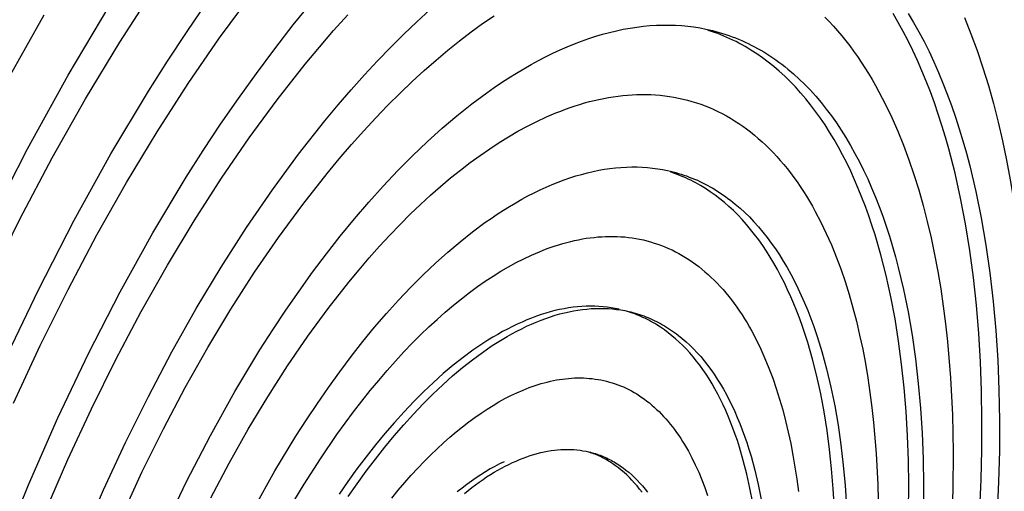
# Model space of a CAD drawing. Header units: millimetres. Extents: x -2637 to -1637, y 678 to 1678.
# Tile 71 of 256: x -2282.01 to -2271.7, y 1062.7 to 1067.63. Entities that reach past the tile are written whole.
import ezdxf

# ---------------------------------------------------------------- set-up
doc = ezdxf.new("R2010")
doc.units = ezdxf.units.MM
doc.layers.add('Make2D$B.SHOW mini', color=7, linetype='Continuous', true_color=0x000000)

msp = doc.modelspace()

# ---------------------------------------------------------------- linework, layer by layer
at = {"layer": 'Make2D$B.SHOW mini', "color": 18, "lineweight": -3, "true_color": 0x000000}
for points in [[(-2282.331, 1064.888), (-2282.004, 1065.546), (-2281.666, 1066.185), (-2281.317, 1066.801), (-2280.959, 1067.393), (-2280.595, 1067.958)], [(-2282.071, 1063.62), (-2281.792, 1064.223), (-2281.5, 1064.81), (-2281.199, 1065.38), (-2280.888, 1065.929), (-2280.569, 1066.457), (-2280.244, 1066.962), (-2279.914, 1067.441), (-2279.581, 1067.893)], [(-2282.341, 1065.471), (-2281.926, 1066.28), (-2281.498, 1067.051), (-2281.062, 1067.781)], [(-2282.204, 1062.05), (-2281.914, 1062.768), (-2281.608, 1063.466), (-2281.287, 1064.14), (-2280.955, 1064.785), (-2280.612, 1065.4), (-2280.263, 1065.982), (-2280.085, 1066.261), (-2279.903, 1066.536), (-2279.718, 1066.805), (-2279.529, 1067.068), (-2279.337, 1067.325), (-2279.143, 1067.575), (-2278.945, 1067.817)], [(-2282.171, 1064.048), (-2281.81, 1064.806), (-2281.437, 1065.533), (-2281.052, 1066.226), (-2280.659, 1066.882), (-2280.458, 1067.197), (-2280.254, 1067.507), (-2280.046, 1067.811)], [(-2282.1, 1060.133), (-2281.931, 1060.657), (-2281.749, 1061.179), (-2281.554, 1061.697), (-2281.347, 1062.21), (-2281.128, 1062.715), (-2280.899, 1063.209), (-2280.66, 1063.691), (-2280.413, 1064.158), (-2280.158, 1064.61), (-2279.897, 1065.043), (-2279.631, 1065.458), (-2279.36, 1065.851), (-2279.087, 1066.223), (-2278.811, 1066.572), (-2278.674, 1066.738), (-2278.536, 1066.898), (-2278.398, 1067.052), (-2278.26, 1067.2), (-2278.123, 1067.342), (-2277.987, 1067.478), (-2277.851, 1067.608), (-2277.715, 1067.732)], [(-2282.167, 1061.385), (-2281.958, 1061.941), (-2281.736, 1062.491), (-2281.501, 1063.032), (-2281.256, 1063.562), (-2281, 1064.078), (-2280.734, 1064.58), (-2280.461, 1065.063), (-2280.181, 1065.528), (-2279.895, 1065.972), (-2279.605, 1066.394), (-2279.312, 1066.792), (-2279.017, 1067.166), (-2278.869, 1067.344), (-2278.721, 1067.515), (-2278.573, 1067.68)], [(-2282.135, 1066.996), (-2281.749, 1067.679)], [(-2280.935, 1062.447), (-2280.723, 1062.905), (-2280.502, 1063.352), (-2280.273, 1063.785), (-2280.037, 1064.203), (-2279.795, 1064.605), (-2279.548, 1064.989), (-2279.297, 1065.354), (-2279.044, 1065.698), (-2278.789, 1066.022), (-2278.661, 1066.176), (-2278.534, 1066.324), (-2278.406, 1066.467), (-2278.279, 1066.604), (-2278.152, 1066.736), (-2278.025, 1066.862), (-2277.899, 1066.983), (-2277.774, 1067.098), (-2277.649, 1067.207), (-2277.525, 1067.311), (-2277.403, 1067.409), (-2277.281, 1067.502), (-2277.161, 1067.589), (-2277.041, 1067.671)], [(-2273.579, 1067.656), (-2273.534, 1067.61), (-2273.49, 1067.562), (-2273.446, 1067.513), (-2273.403, 1067.462), (-2273.361, 1067.41), (-2273.319, 1067.356), (-2273.279, 1067.301), (-2273.238, 1067.244), (-2273.199, 1067.187), (-2273.16, 1067.127), (-2273.122, 1067.067), (-2273.085, 1067.005), (-2273.049, 1066.942), (-2273.013, 1066.877), (-2272.944, 1066.744), (-2272.878, 1066.607), (-2272.815, 1066.464), (-2272.756, 1066.317), (-2272.7, 1066.165), (-2272.647, 1066.01), (-2272.597, 1065.85), (-2272.55, 1065.686), (-2272.507, 1065.519), (-2272.467, 1065.348), (-2272.431, 1065.174), (-2272.397, 1064.997), (-2272.367, 1064.817), (-2272.34, 1064.635), (-2272.317, 1064.45), (-2272.296, 1064.264), (-2272.265, 1063.884), (-2272.245, 1063.499), (-2272.237, 1063.11), (-2272.24, 1062.717), (-2272.254, 1062.324)], [(-2271.959, 1062.51), (-2271.945, 1062.822), (-2271.937, 1063.134), (-2271.935, 1063.442), (-2271.94, 1063.749), (-2271.951, 1064.052), (-2271.968, 1064.35), (-2271.992, 1064.645), (-2272.023, 1064.934), (-2272.061, 1065.217), (-2272.106, 1065.494), (-2272.158, 1065.763), (-2272.217, 1066.025), (-2272.282, 1066.279), (-2272.317, 1066.403), (-2272.354, 1066.524), (-2272.393, 1066.643), (-2272.433, 1066.76), (-2272.475, 1066.874), (-2272.518, 1066.986), (-2272.563, 1067.095), (-2272.61, 1067.202), (-2272.658, 1067.306), (-2272.708, 1067.407), (-2272.759, 1067.506), (-2272.812, 1067.602), (-2272.866, 1067.695)], [(-2272.707, 1067.695), (-2272.65, 1067.6), (-2272.595, 1067.502), (-2272.541, 1067.4), (-2272.489, 1067.296), (-2272.439, 1067.189), (-2272.39, 1067.079), (-2272.343, 1066.966), (-2272.298, 1066.851), (-2272.254, 1066.733), (-2272.212, 1066.612), (-2272.172, 1066.488), (-2272.134, 1066.362), (-2272.097, 1066.234), (-2272.063, 1066.103), (-2271.999, 1065.835), (-2271.942, 1065.559), (-2271.893, 1065.274), (-2271.852, 1064.983), (-2271.817, 1064.685), (-2271.79, 1064.381), (-2271.77, 1064.072), (-2271.758, 1063.759), (-2271.752, 1063.441), (-2271.753, 1063.121), (-2271.761, 1062.799), (-2271.776, 1062.475)], [(-2272.119, 1067.653), (-2272.051, 1067.482), (-2271.986, 1067.307), (-2271.926, 1067.127), (-2271.868, 1066.942), (-2271.815, 1066.753), (-2271.766, 1066.559), (-2271.72, 1066.362), (-2271.678, 1066.161), (-2271.64, 1065.957), (-2271.605, 1065.749), (-2271.575, 1065.538), (-2271.548, 1065.325), (-2271.524, 1065.109), (-2271.488, 1064.672), (-2271.466, 1064.227), (-2271.457, 1063.778), (-2271.461, 1063.325), (-2271.477, 1062.871), (-2271.505, 1062.417)], [(-2280.502, 1062.297), (-2280.261, 1062.801), (-2280.011, 1063.284), (-2279.754, 1063.743), (-2279.492, 1064.178), (-2279.358, 1064.387), (-2279.222, 1064.592), (-2279.082, 1064.793), (-2278.941, 1064.99), (-2278.797, 1065.181), (-2278.651, 1065.368), (-2278.503, 1065.548), (-2278.353, 1065.723), (-2278.202, 1065.891), (-2278.049, 1066.052), (-2277.895, 1066.207), (-2277.741, 1066.354), (-2277.585, 1066.494), (-2277.43, 1066.626), (-2277.274, 1066.749), (-2277.118, 1066.865), (-2277.041, 1066.92), (-2276.963, 1066.972), (-2276.886, 1067.023), (-2276.808, 1067.071), (-2276.731, 1067.117), (-2276.654, 1067.161), (-2276.578, 1067.202), (-2276.502, 1067.242), (-2276.426, 1067.279), (-2276.35, 1067.314), (-2276.275, 1067.347), (-2276.2, 1067.377), (-2276.125, 1067.406), (-2276.051, 1067.432), (-2275.978, 1067.456), (-2275.905, 1067.477), (-2275.832, 1067.497), (-2275.761, 1067.514), (-2275.689, 1067.529), (-2275.618, 1067.542), (-2275.548, 1067.553), (-2275.479, 1067.561), (-2275.41, 1067.568), (-2275.342, 1067.572), (-2275.275, 1067.574), (-2275.208, 1067.574), (-2275.142, 1067.572), (-2275.077, 1067.568), (-2275.012, 1067.562), (-2274.949, 1067.554), (-2274.886, 1067.544), (-2274.824, 1067.532)], [(-2274.824, 1067.532), (-2274.789, 1067.524), (-2274.754, 1067.516), (-2274.72, 1067.507), (-2274.685, 1067.497), (-2274.651, 1067.487), (-2274.617, 1067.476), (-2274.583, 1067.464), (-2274.549, 1067.452), (-2274.515, 1067.439), (-2274.482, 1067.426), (-2274.448, 1067.411), (-2274.415, 1067.396), (-2274.382, 1067.381), (-2274.349, 1067.364), (-2274.316, 1067.347), (-2274.283, 1067.33), (-2274.251, 1067.311), (-2274.218, 1067.292), (-2274.186, 1067.272), (-2274.154, 1067.252), (-2274.123, 1067.231), (-2274.091, 1067.209), (-2274.06, 1067.186), (-2274.029, 1067.163), (-2273.998, 1067.139), (-2273.967, 1067.114), (-2273.907, 1067.063), (-2273.847, 1067.009), (-2273.789, 1066.952), (-2273.731, 1066.892), (-2273.674, 1066.829), (-2273.619, 1066.764), (-2273.565, 1066.696), (-2273.511, 1066.625), (-2273.459, 1066.552), (-2273.409, 1066.476), (-2273.359, 1066.397), (-2273.311, 1066.316), (-2273.264, 1066.232), (-2273.218, 1066.145), (-2273.174, 1066.056), (-2273.131, 1065.965), (-2273.09, 1065.871), (-2273.05, 1065.775), (-2273.011, 1065.676), (-2272.974, 1065.575), (-2272.938, 1065.472), (-2272.904, 1065.367), (-2272.872, 1065.259), (-2272.841, 1065.15), (-2272.811, 1065.038), (-2272.757, 1064.81), (-2272.708, 1064.574), (-2272.667, 1064.331), (-2272.631, 1064.083), (-2272.602, 1063.828), (-2272.579, 1063.569), (-2272.562, 1063.306), (-2272.551, 1063.038), (-2272.546, 1062.768), (-2272.547, 1062.494)], [(-2272.703, 1062.5), (-2272.702, 1062.763), (-2272.705, 1063.022), (-2272.715, 1063.279), (-2272.729, 1063.533), (-2272.75, 1063.782), (-2272.776, 1064.028), (-2272.808, 1064.268), (-2272.845, 1064.503), (-2272.889, 1064.732), (-2272.938, 1064.955), (-2272.993, 1065.17), (-2273.053, 1065.379), (-2273.086, 1065.48), (-2273.119, 1065.58), (-2273.155, 1065.677), (-2273.191, 1065.772), (-2273.229, 1065.865), (-2273.268, 1065.956), (-2273.308, 1066.045), (-2273.35, 1066.132), (-2273.393, 1066.216), (-2273.437, 1066.298), (-2273.483, 1066.377), (-2273.529, 1066.454), (-2273.577, 1066.529), (-2273.626, 1066.601), (-2273.676, 1066.671), (-2273.728, 1066.739), (-2273.78, 1066.804), (-2273.833, 1066.866), (-2273.887, 1066.926), (-2273.942, 1066.983), (-2273.999, 1067.038), (-2274.056, 1067.09), (-2274.114, 1067.14), (-2274.172, 1067.187), (-2274.232, 1067.231), (-2274.292, 1067.273), (-2274.354, 1067.312), (-2274.384, 1067.331), (-2274.415, 1067.349), (-2274.446, 1067.367), (-2274.478, 1067.384), (-2274.509, 1067.4), (-2274.541, 1067.415), (-2274.573, 1067.43), (-2274.605, 1067.445), (-2274.637, 1067.458), (-2274.669, 1067.471), (-2274.701, 1067.484), (-2274.734, 1067.496), (-2274.766, 1067.507), (-2274.799, 1067.517)], [(-2280.007, 1062.63), (-2279.814, 1062.995), (-2279.615, 1063.348), (-2279.411, 1063.687), (-2279.203, 1064.012), (-2278.991, 1064.32), (-2278.778, 1064.611), (-2278.563, 1064.884), (-2278.455, 1065.015), (-2278.347, 1065.14), (-2278.239, 1065.261), (-2278.132, 1065.377), (-2278.025, 1065.488), (-2277.918, 1065.595), (-2277.811, 1065.697), (-2277.706, 1065.794), (-2277.601, 1065.887), (-2277.496, 1065.975), (-2277.393, 1066.058), (-2277.29, 1066.137), (-2277.188, 1066.211), (-2277.087, 1066.28), (-2276.988, 1066.346), (-2276.889, 1066.406), (-2276.791, 1066.463), (-2276.692, 1066.517), (-2276.593, 1066.567), (-2276.494, 1066.613), (-2276.394, 1066.656), (-2276.344, 1066.675), (-2276.294, 1066.694), (-2276.244, 1066.712), (-2276.194, 1066.729), (-2276.144, 1066.744), (-2276.094, 1066.759), (-2276.044, 1066.773), (-2275.994, 1066.785), (-2275.944, 1066.797), (-2275.894, 1066.807), (-2275.844, 1066.816), (-2275.794, 1066.824), (-2275.744, 1066.831), (-2275.694, 1066.837), (-2275.645, 1066.841), (-2275.596, 1066.845), (-2275.546, 1066.847), (-2275.497, 1066.848), (-2275.448, 1066.847), (-2275.399, 1066.846), (-2275.351, 1066.843), (-2275.302, 1066.839), (-2275.254, 1066.834), (-2275.206, 1066.827), (-2275.159, 1066.819), (-2275.111, 1066.81), (-2275.064, 1066.8), (-2275.017, 1066.788), (-2274.971, 1066.775), (-2274.924, 1066.761), (-2274.878, 1066.745), (-2274.833, 1066.728), (-2274.788, 1066.71), (-2274.743, 1066.691), (-2274.698, 1066.67), (-2274.654, 1066.648), (-2274.61, 1066.624), (-2274.567, 1066.599), (-2274.524, 1066.573), (-2274.481, 1066.546), (-2274.439, 1066.517), (-2274.398, 1066.487), (-2274.357, 1066.456), (-2274.316, 1066.423), (-2274.276, 1066.389), (-2274.236, 1066.354), (-2274.197, 1066.318), (-2274.159, 1066.28), (-2274.121, 1066.241), (-2274.083, 1066.201), (-2274.046, 1066.159), (-2274.01, 1066.117), (-2273.974, 1066.073), (-2273.939, 1066.028), (-2273.904, 1065.981), (-2273.87, 1065.934), (-2273.837, 1065.885), (-2273.804, 1065.835), (-2273.772, 1065.784), (-2273.74, 1065.732), (-2273.709, 1065.679), (-2273.679, 1065.624), (-2273.62, 1065.512), (-2273.564, 1065.396), (-2273.511, 1065.276), (-2273.46, 1065.152), (-2273.412, 1065.024), (-2273.367, 1064.892), (-2273.325, 1064.757), (-2273.285, 1064.619), (-2273.249, 1064.478), (-2273.215, 1064.333), (-2273.183, 1064.186), (-2273.155, 1064.037), (-2273.129, 1063.885), (-2273.107, 1063.731), (-2273.086, 1063.575), (-2273.069, 1063.417), (-2273.042, 1063.096), (-2273.025, 1062.77), (-2273.018, 1062.44)], [(-2279.55, 1062.531), (-2279.335, 1062.913), (-2279.116, 1063.275), (-2279.005, 1063.448), (-2278.891, 1063.619), (-2278.775, 1063.786), (-2278.657, 1063.95), (-2278.537, 1064.109), (-2278.415, 1064.264), (-2278.292, 1064.414), (-2278.167, 1064.559), (-2278.041, 1064.699), (-2277.913, 1064.833), (-2277.785, 1064.961), (-2277.656, 1065.084), (-2277.527, 1065.2), (-2277.397, 1065.309), (-2277.267, 1065.412), (-2277.137, 1065.508), (-2277.073, 1065.553), (-2277.008, 1065.596), (-2276.943, 1065.638), (-2276.879, 1065.678), (-2276.815, 1065.716), (-2276.75, 1065.752), (-2276.687, 1065.787), (-2276.623, 1065.819), (-2276.56, 1065.85), (-2276.497, 1065.879), (-2276.434, 1065.906), (-2276.371, 1065.931), (-2276.309, 1065.955), (-2276.248, 1065.976), (-2276.187, 1065.996), (-2276.126, 1066.013), (-2276.065, 1066.029), (-2276.005, 1066.043), (-2275.946, 1066.055), (-2275.887, 1066.066), (-2275.829, 1066.074), (-2275.771, 1066.081), (-2275.713, 1066.086), (-2275.657, 1066.089), (-2275.6, 1066.091), (-2275.545, 1066.09), (-2275.49, 1066.088), (-2275.436, 1066.085), (-2275.382, 1066.079), (-2275.329, 1066.072), (-2275.277, 1066.063), (-2275.225, 1066.053)], [(-2275.225, 1066.053), (-2275.196, 1066.046), (-2275.168, 1066.039), (-2275.139, 1066.032), (-2275.111, 1066.023), (-2275.082, 1066.015), (-2275.054, 1066.005), (-2275.026, 1065.996), (-2274.998, 1065.985), (-2274.97, 1065.974), (-2274.942, 1065.963), (-2274.914, 1065.951), (-2274.887, 1065.938), (-2274.86, 1065.925), (-2274.832, 1065.911), (-2274.805, 1065.897), (-2274.778, 1065.882), (-2274.751, 1065.867), (-2274.725, 1065.851), (-2274.698, 1065.834), (-2274.672, 1065.817), (-2274.646, 1065.799), (-2274.62, 1065.781), (-2274.594, 1065.762), (-2274.568, 1065.743), (-2274.517, 1065.702), (-2274.467, 1065.659), (-2274.418, 1065.614), (-2274.369, 1065.567), (-2274.322, 1065.517), (-2274.275, 1065.465), (-2274.229, 1065.41), (-2274.184, 1065.354), (-2274.14, 1065.295), (-2274.097, 1065.234), (-2274.055, 1065.171), (-2274.014, 1065.105), (-2273.974, 1065.038), (-2273.936, 1064.968), (-2273.898, 1064.896), (-2273.861, 1064.822), (-2273.826, 1064.746), (-2273.792, 1064.669), (-2273.758, 1064.589), (-2273.726, 1064.507), (-2273.696, 1064.423), (-2273.666, 1064.338), (-2273.638, 1064.25), (-2273.611, 1064.161), (-2273.585, 1064.07), (-2273.561, 1063.978), (-2273.516, 1063.788), (-2273.476, 1063.593), (-2273.441, 1063.392), (-2273.412, 1063.185), (-2273.387, 1062.974), (-2273.368, 1062.759), (-2273.354, 1062.541)], [(-2273.48, 1062.516), (-2273.492, 1062.726), (-2273.509, 1062.933), (-2273.53, 1063.136), (-2273.556, 1063.335), (-2273.587, 1063.529), (-2273.623, 1063.719), (-2273.664, 1063.903), (-2273.709, 1064.082), (-2273.759, 1064.255), (-2273.785, 1064.339), (-2273.813, 1064.421), (-2273.842, 1064.502), (-2273.872, 1064.581), (-2273.903, 1064.658), (-2273.936, 1064.734), (-2273.969, 1064.807), (-2274.003, 1064.879), (-2274.039, 1064.949), (-2274.075, 1065.017), (-2274.112, 1065.083), (-2274.151, 1065.147), (-2274.19, 1065.21), (-2274.23, 1065.27), (-2274.272, 1065.328), (-2274.314, 1065.384), (-2274.357, 1065.438), (-2274.4, 1065.49), (-2274.445, 1065.54), (-2274.491, 1065.588), (-2274.537, 1065.634), (-2274.584, 1065.677), (-2274.631, 1065.719), (-2274.68, 1065.758), (-2274.729, 1065.796), (-2274.779, 1065.831), (-2274.829, 1065.864), (-2274.88, 1065.895), (-2274.905, 1065.91), (-2274.931, 1065.924), (-2274.957, 1065.938), (-2274.983, 1065.951), (-2275.009, 1065.964), (-2275.036, 1065.976), (-2275.062, 1065.987), (-2275.089, 1065.999), (-2275.115, 1066.009), (-2275.142, 1066.019), (-2275.169, 1066.029), (-2275.196, 1066.038)], [(-2279.195, 1062.498), (-2279.029, 1062.775), (-2278.859, 1063.04), (-2278.686, 1063.292), (-2278.512, 1063.53), (-2278.337, 1063.753), (-2278.249, 1063.859), (-2278.161, 1063.962), (-2278.073, 1064.061), (-2277.985, 1064.156), (-2277.898, 1064.247), (-2277.811, 1064.334), (-2277.724, 1064.418), (-2277.638, 1064.497), (-2277.552, 1064.573), (-2277.467, 1064.645), (-2277.382, 1064.713), (-2277.298, 1064.778), (-2277.215, 1064.839), (-2277.133, 1064.896), (-2277.052, 1064.949), (-2276.971, 1064.999), (-2276.891, 1065.046), (-2276.81, 1065.09), (-2276.729, 1065.131), (-2276.648, 1065.169), (-2276.567, 1065.204), (-2276.526, 1065.22), (-2276.485, 1065.236), (-2276.444, 1065.251), (-2276.403, 1065.264), (-2276.362, 1065.277), (-2276.321, 1065.29), (-2276.28, 1065.301), (-2276.239, 1065.311), (-2276.198, 1065.321), (-2276.158, 1065.329), (-2276.117, 1065.337), (-2276.076, 1065.344), (-2276.035, 1065.35), (-2275.995, 1065.354), (-2275.954, 1065.358), (-2275.914, 1065.361), (-2275.874, 1065.363), (-2275.833, 1065.364), (-2275.793, 1065.364), (-2275.753, 1065.363), (-2275.714, 1065.361), (-2275.674, 1065.358), (-2275.635, 1065.354), (-2275.596, 1065.348), (-2275.556, 1065.342), (-2275.518, 1065.335), (-2275.479, 1065.327), (-2275.441, 1065.317), (-2275.403, 1065.307), (-2275.365, 1065.295), (-2275.327, 1065.283), (-2275.29, 1065.269), (-2275.253, 1065.255), (-2275.216, 1065.239), (-2275.179, 1065.222), (-2275.143, 1065.204), (-2275.107, 1065.185), (-2275.072, 1065.165), (-2275.037, 1065.144), (-2275.002, 1065.122), (-2274.967, 1065.098), (-2274.933, 1065.074), (-2274.9, 1065.049), (-2274.866, 1065.022), (-2274.834, 1064.995), (-2274.801, 1064.966), (-2274.769, 1064.936), (-2274.737, 1064.906), (-2274.706, 1064.874), (-2274.675, 1064.841), (-2274.645, 1064.808), (-2274.615, 1064.773), (-2274.586, 1064.737), (-2274.557, 1064.7), (-2274.529, 1064.663), (-2274.501, 1064.624), (-2274.473, 1064.584), (-2274.446, 1064.544), (-2274.42, 1064.502), (-2274.394, 1064.459), (-2274.369, 1064.416), (-2274.344, 1064.372), (-2274.296, 1064.28), (-2274.25, 1064.186), (-2274.206, 1064.088), (-2274.164, 1063.986), (-2274.125, 1063.882), (-2274.088, 1063.774), (-2274.053, 1063.664), (-2274.02, 1063.551), (-2273.99, 1063.436), (-2273.962, 1063.318), (-2273.936, 1063.198), (-2273.913, 1063.076), (-2273.892, 1062.951), (-2273.873, 1062.825), (-2273.856, 1062.698)], [(-2275.733, 1064.602), (-2275.774, 1064.611), (-2275.816, 1064.618), (-2275.858, 1064.624), (-2275.901, 1064.629), (-2275.944, 1064.632), (-2275.988, 1064.634), (-2276.033, 1064.634), (-2276.078, 1064.634), (-2276.123, 1064.631), (-2276.169, 1064.628), (-2276.215, 1064.623), (-2276.262, 1064.616), (-2276.309, 1064.608), (-2276.356, 1064.599), (-2276.404, 1064.588), (-2276.453, 1064.575), (-2276.501, 1064.561), (-2276.55, 1064.546), (-2276.599, 1064.529), (-2276.649, 1064.511), (-2276.699, 1064.491), (-2276.749, 1064.469), (-2276.8, 1064.446), (-2276.85, 1064.422), (-2276.901, 1064.396), (-2276.952, 1064.369), (-2277.003, 1064.34), (-2277.055, 1064.31), (-2277.106, 1064.278), (-2277.158, 1064.245), (-2277.21, 1064.211), (-2277.262, 1064.175), (-2277.365, 1064.098), (-2277.469, 1064.017), (-2277.573, 1063.93), (-2277.676, 1063.837), (-2277.78, 1063.74), (-2277.882, 1063.638), (-2277.984, 1063.531), (-2278.085, 1063.419), (-2278.185, 1063.304), (-2278.283, 1063.184), (-2278.381, 1063.061), (-2278.477, 1062.934), (-2278.571, 1062.803), (-2278.664, 1062.67)], [(-2278.567, 1062.645), (-2278.474, 1062.778), (-2278.38, 1062.909), (-2278.284, 1063.036), (-2278.186, 1063.16), (-2278.087, 1063.28), (-2277.987, 1063.395), (-2277.886, 1063.507), (-2277.785, 1063.614), (-2277.682, 1063.716), (-2277.579, 1063.814), (-2277.475, 1063.906), (-2277.371, 1063.993), (-2277.267, 1064.075), (-2277.163, 1064.151), (-2277.111, 1064.188), (-2277.06, 1064.222), (-2277.008, 1064.255), (-2276.956, 1064.287), (-2276.905, 1064.317), (-2276.854, 1064.346), (-2276.803, 1064.373), (-2276.752, 1064.399), (-2276.701, 1064.424), (-2276.65, 1064.447), (-2276.6, 1064.468), (-2276.55, 1064.488), (-2276.501, 1064.506), (-2276.451, 1064.523), (-2276.402, 1064.539), (-2276.354, 1064.553), (-2276.305, 1064.565), (-2276.257, 1064.576), (-2276.21, 1064.585), (-2276.163, 1064.593), (-2276.116, 1064.6), (-2276.07, 1064.605), (-2276.024, 1064.609), (-2275.978, 1064.611), (-2275.933, 1064.612), (-2275.889, 1064.611), (-2275.845, 1064.609), (-2275.802, 1064.606), (-2275.759, 1064.601), (-2275.716, 1064.595), (-2275.674, 1064.588), (-2275.633, 1064.579)], [(-2274.334, 1062.58), (-2274.363, 1062.732), (-2274.396, 1062.88), (-2274.433, 1063.023), (-2274.474, 1063.161), (-2274.495, 1063.229), (-2274.518, 1063.294), (-2274.541, 1063.359), (-2274.566, 1063.422), (-2274.591, 1063.484), (-2274.617, 1063.544), (-2274.644, 1063.603), (-2274.672, 1063.66), (-2274.7, 1063.716), (-2274.73, 1063.77), (-2274.76, 1063.823), (-2274.791, 1063.874), (-2274.823, 1063.923), (-2274.856, 1063.971), (-2274.889, 1064.017), (-2274.923, 1064.061), (-2274.958, 1064.104), (-2274.993, 1064.146), (-2275.029, 1064.185), (-2275.066, 1064.223), (-2275.103, 1064.259), (-2275.141, 1064.294), (-2275.18, 1064.326), (-2275.219, 1064.357), (-2275.258, 1064.387), (-2275.298, 1064.414), (-2275.339, 1064.44), (-2275.359, 1064.453), (-2275.38, 1064.465), (-2275.401, 1064.476), (-2275.421, 1064.487), (-2275.442, 1064.498), (-2275.463, 1064.508), (-2275.484, 1064.518), (-2275.505, 1064.528), (-2275.527, 1064.537), (-2275.548, 1064.545), (-2275.569, 1064.553), (-2275.591, 1064.561), (-2275.613, 1064.569), (-2275.634, 1064.576)], [(-2275.633, 1064.579), (-2275.61, 1064.574), (-2275.588, 1064.568), (-2275.565, 1064.562), (-2275.542, 1064.555), (-2275.52, 1064.548), (-2275.497, 1064.541), (-2275.475, 1064.533), (-2275.453, 1064.524), (-2275.431, 1064.515), (-2275.409, 1064.506), (-2275.387, 1064.496), (-2275.365, 1064.486), (-2275.343, 1064.476), (-2275.322, 1064.465), (-2275.3, 1064.453), (-2275.279, 1064.441), (-2275.257, 1064.429), (-2275.236, 1064.416), (-2275.215, 1064.403), (-2275.194, 1064.389), (-2275.173, 1064.375), (-2275.153, 1064.36), (-2275.132, 1064.345), (-2275.112, 1064.329), (-2275.072, 1064.297), (-2275.032, 1064.262), (-2274.993, 1064.226), (-2274.954, 1064.188), (-2274.916, 1064.148), (-2274.879, 1064.107), (-2274.843, 1064.063), (-2274.807, 1064.018), (-2274.772, 1063.971), (-2274.738, 1063.923), (-2274.705, 1063.872), (-2274.672, 1063.82), (-2274.641, 1063.766), (-2274.61, 1063.71), (-2274.58, 1063.653), (-2274.551, 1063.594), (-2274.523, 1063.534), (-2274.496, 1063.472), (-2274.469, 1063.408), (-2274.444, 1063.343), (-2274.419, 1063.276), (-2274.396, 1063.208), (-2274.374, 1063.139), (-2274.352, 1063.068), (-2274.312, 1062.922), (-2274.276, 1062.771), (-2274.245, 1062.615)], [(-2278.112, 1062.628), (-2278.044, 1062.711), (-2277.976, 1062.79), (-2277.908, 1062.867), (-2277.84, 1062.941), (-2277.772, 1063.012), (-2277.704, 1063.08), (-2277.637, 1063.145), (-2277.57, 1063.207), (-2277.503, 1063.266), (-2277.437, 1063.322), (-2277.371, 1063.375), (-2277.306, 1063.425), (-2277.242, 1063.472), (-2277.178, 1063.517), (-2277.115, 1063.559), (-2277.052, 1063.598), (-2276.99, 1063.634), (-2276.928, 1063.668), (-2276.865, 1063.701), (-2276.802, 1063.73), (-2276.738, 1063.758), (-2276.706, 1063.771), (-2276.675, 1063.783), (-2276.643, 1063.794), (-2276.611, 1063.805), (-2276.579, 1063.816), (-2276.548, 1063.825), (-2276.516, 1063.834), (-2276.484, 1063.842), (-2276.452, 1063.85), (-2276.42, 1063.857), (-2276.389, 1063.863), (-2276.357, 1063.868), (-2276.325, 1063.873), (-2276.294, 1063.876), (-2276.262, 1063.88), (-2276.231, 1063.882), (-2276.2, 1063.884), (-2276.168, 1063.885), (-2276.137, 1063.885), (-2276.106, 1063.884), (-2276.075, 1063.882), (-2276.045, 1063.88), (-2276.014, 1063.877), (-2275.983, 1063.873), (-2275.953, 1063.869), (-2275.923, 1063.863), (-2275.893, 1063.857), (-2275.863, 1063.85), (-2275.833, 1063.842), (-2275.804, 1063.833), (-2275.774, 1063.823), (-2275.745, 1063.813), (-2275.717, 1063.802), (-2275.688, 1063.79), (-2275.659, 1063.777), (-2275.631, 1063.763), (-2275.603, 1063.748), (-2275.576, 1063.733), (-2275.548, 1063.717), (-2275.521, 1063.699), (-2275.494, 1063.681), (-2275.468, 1063.663), (-2275.442, 1063.643), (-2275.416, 1063.623), (-2275.39, 1063.601), (-2275.365, 1063.579), (-2275.34, 1063.556), (-2275.315, 1063.533), (-2275.291, 1063.508), (-2275.267, 1063.483), (-2275.243, 1063.457), (-2275.22, 1063.43), (-2275.197, 1063.402), (-2275.175, 1063.374), (-2275.152, 1063.345), (-2275.131, 1063.315), (-2275.109, 1063.284), (-2275.088, 1063.252), (-2275.068, 1063.22), (-2275.047, 1063.187), (-2275.028, 1063.154), (-2275.008, 1063.119), (-2274.971, 1063.049), (-2274.935, 1062.975), (-2274.9, 1062.899), (-2274.868, 1062.82), (-2274.837, 1062.739), (-2274.808, 1062.656)], [(-2277.352, 1062.678), (-2277.274, 1062.74), (-2277.196, 1062.796), (-2277.157, 1062.823), (-2277.119, 1062.849), (-2277.08, 1062.874), (-2277.041, 1062.898), (-2277.002, 1062.92), (-2276.964, 1062.942), (-2276.926, 1062.962), (-2276.887, 1062.981), (-2276.849, 1062.999), (-2276.811, 1063.016), (-2276.774, 1063.032), (-2276.736, 1063.047), (-2276.699, 1063.06), (-2276.662, 1063.073), (-2276.625, 1063.084), (-2276.589, 1063.095), (-2276.552, 1063.104), (-2276.516, 1063.112), (-2276.481, 1063.119), (-2276.445, 1063.125), (-2276.41, 1063.129), (-2276.376, 1063.133), (-2276.341, 1063.135), (-2276.307, 1063.137), (-2276.273, 1063.137), (-2276.24, 1063.137), (-2276.207, 1063.135), (-2276.175, 1063.132), (-2276.142, 1063.128), (-2276.111, 1063.124), (-2276.079, 1063.118), (-2276.048, 1063.111)], [(-2275.493, 1062.69), (-2275.519, 1062.723), (-2275.545, 1062.755), (-2275.571, 1062.786), (-2275.598, 1062.816), (-2275.625, 1062.844), (-2275.653, 1062.871), (-2275.681, 1062.897), (-2275.71, 1062.921), (-2275.739, 1062.945), (-2275.769, 1062.967), (-2275.799, 1062.987), (-2275.829, 1063.007), (-2275.844, 1063.016), (-2275.859, 1063.025), (-2275.875, 1063.034), (-2275.89, 1063.042), (-2275.906, 1063.05), (-2275.922, 1063.058), (-2275.937, 1063.065), (-2275.953, 1063.072), (-2275.969, 1063.079), (-2275.985, 1063.086), (-2276.001, 1063.092), (-2276.017, 1063.098), (-2276.033, 1063.103), (-2276.049, 1063.109)], [(-2276.048, 1063.111), (-2276.031, 1063.107), (-2276.014, 1063.103), (-2275.998, 1063.098), (-2275.981, 1063.093), (-2275.964, 1063.087), (-2275.947, 1063.082), (-2275.931, 1063.076), (-2275.914, 1063.069), (-2275.898, 1063.062), (-2275.881, 1063.055), (-2275.865, 1063.048), (-2275.849, 1063.04), (-2275.833, 1063.032), (-2275.817, 1063.024), (-2275.801, 1063.015), (-2275.785, 1063.006), (-2275.769, 1062.997), (-2275.753, 1062.987), (-2275.737, 1062.977), (-2275.722, 1062.967), (-2275.706, 1062.956), (-2275.691, 1062.945), (-2275.661, 1062.922), (-2275.631, 1062.898), (-2275.601, 1062.872), (-2275.572, 1062.845), (-2275.543, 1062.816), (-2275.515, 1062.786), (-2275.488, 1062.755), (-2275.46, 1062.723), (-2275.434, 1062.689)], [(-2276.935, 1063.009), (-2276.983, 1062.985), (-2277.032, 1062.96), (-2277.081, 1062.933), (-2277.13, 1062.903), (-2277.179, 1062.873), (-2277.228, 1062.84), (-2277.278, 1062.806), (-2277.327, 1062.77), (-2277.377, 1062.732), (-2277.426, 1062.693)]]:
    msp.add_lwpolyline(points, dxfattribs=at)

doc.saveas('drawing.dxf')
